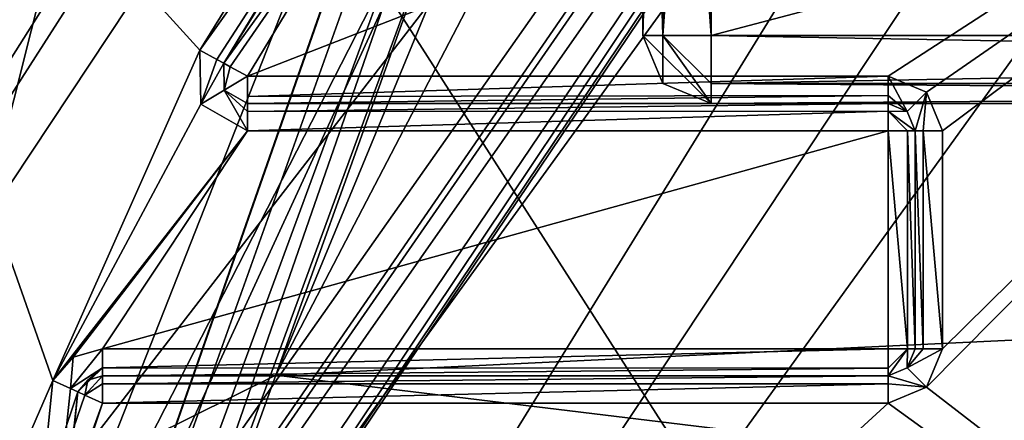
# Model space of a CAD drawing. Extents: x -200 to 200, y -702 to 625.
# Tile 123 of 256: x -7.29 to -3.67, y -519.41 to -517.94. Entities that reach past the tile are written whole.
import ezdxf

# ---------------------------------------------------------------- set-up
doc = ezdxf.new("R2010")
doc.units = 0
doc.header["$LTSCALE"] = 4.479492
for name, color, linetype in [('2735', 7, 'CONTINUOUS'), ('2736', 7, 'CONTINUOUS'), ('2738', 7, 'CONTINUOUS'), ('2739', 7, 'CONTINUOUS'), ('2754', 7, 'CONTINUOUS'), ('2757', 7, 'CONTINUOUS'), ('3616', 7, 'CONTINUOUS'), ('3617', 7, 'CONTINUOUS'), ('3618', 7, 'CONTINUOUS'), ('3620', 7, 'CONTINUOUS'), ('3623', 7, 'CONTINUOUS'), ('3626', 7, 'CONTINUOUS'), ('3628', 7, 'CONTINUOUS'), ('3629', 7, 'CONTINUOUS'), ('3634', 7, 'CONTINUOUS'), ('3635', 7, 'CONTINUOUS'), ('3636', 7, 'CONTINUOUS'), ('3642', 7, 'CONTINUOUS'), ('3643', 7, 'CONTINUOUS'), ('3644', 7, 'CONTINUOUS'), ('3653', 7, 'CONTINUOUS'), ('3659', 7, 'CONTINUOUS'), ('3749', 7, 'CONTINUOUS'), ('3750', 7, 'CONTINUOUS'), ('3753', 7, 'CONTINUOUS'), ('3754', 7, 'CONTINUOUS'), ('3759', 7, 'CONTINUOUS'), ('3760', 7, 'CONTINUOUS'), ('3761', 7, 'CONTINUOUS'), ('3762', 7, 'CONTINUOUS'), ('3763', 7, 'CONTINUOUS'), ('3764', 7, 'CONTINUOUS'), ('3765', 7, 'CONTINUOUS'), ('3766', 7, 'CONTINUOUS'), ('3767', 7, 'CONTINUOUS'), ('3812', 7, 'CONTINUOUS'), ('3813', 7, 'CONTINUOUS'), ('3814', 7, 'CONTINUOUS'), ('3815', 7, 'CONTINUOUS'), ('3816', 7, 'CONTINUOUS'), ('3817', 7, 'CONTINUOUS'), ('3818', 7, 'CONTINUOUS'), ('3819', 7, 'CONTINUOUS'), ('3820', 7, 'CONTINUOUS'), ('4349', 7, 'CONTINUOUS'), ('4351', 7, 'CONTINUOUS'), ('4352', 7, 'CONTINUOUS'), ('4354', 7, 'CONTINUOUS'), ('4361', 7, 'CONTINUOUS'), ('4362', 7, 'CONTINUOUS'), ('4373', 7, 'CONTINUOUS'), ('4374', 7, 'CONTINUOUS'), ('4375', 7, 'CONTINUOUS'), ('4379', 7, 'CONTINUOUS'), ('4380', 7, 'CONTINUOUS'), ('4435', 7, 'CONTINUOUS'), ('4437', 7, 'CONTINUOUS'), ('4440', 7, 'CONTINUOUS'), ('4441', 7, 'CONTINUOUS'), ('4444', 7, 'CONTINUOUS'), ('4456', 7, 'CONTINUOUS'), ('4468', 7, 'CONTINUOUS'), ('4493', 7, 'CONTINUOUS'), ('4507', 7, 'CONTINUOUS'), ('4739', 7, 'CONTINUOUS'), ('4741', 7, 'CONTINUOUS'), ('4742', 7, 'CONTINUOUS'), ('4744', 7, 'CONTINUOUS'), ('4762', 7, 'CONTINUOUS'), ('4763', 7, 'CONTINUOUS')]:
    doc.layers.add(name, color=color, linetype=linetype)

msp = doc.modelspace()

# ---------------------------------------------------------------- linework, layer by layer
at = {"layer": '2735', "color": 7, "linetype": 'CONTINUOUS'}
for points in [[(-13.499, -527.8569, 15.65), (0, -507.5, 15.65), (0, -510.4, 15.65), (-13.499, -527.8569, 15.65)], [(-13.499, -527.8569, 15.65), (0, -510.4, 15.65), (-11.838, -527.9231, 15.65), (-13.499, -527.8569, 15.65)]]:
    msp.add_3dface(points, dxfattribs=at)
at = {"layer": '2736', "color": 7, "linetype": 'CONTINUOUS'}
for points in [[(0, -506.5, 25.05), (-14.4997, -527.8521, 16.65), (-3.5128, -507.1405, 26.42), (0, -506.5, 25.05)], [(0, -506.5, 16.65), (-14.4997, -527.8521, 16.65), (0, -506.5, 25.05), (0, -506.5, 16.65)], [(-3.5128, -507.1405, 26.42), (-14.4997, -527.8521, 16.65), (-5.1491, -507.9013, 30.15), (-3.5128, -507.1405, 26.42)], [(-14.4997, -527.8521, 16.65), (-9.459, -511.7047, 68.55), (-5.1491, -507.9013, 51.65), (-14.4997, -527.8521, 16.65)], [(-5.1491, -507.9013, 30.15), (-14.4997, -527.8521, 16.65), (-5.1491, -507.9013, 51.65), (-5.1491, -507.9013, 30.15)]]:
    msp.add_3dface(points, dxfattribs=at)
at = {"layer": '2738', "color": 7, "linetype": 'CONTINUOUS'}
for points in [[(-10.7493, -528.8559, 64.65), (-7.1645, -515.9334, 64.65), (-3.6, -521.5, 64.65), (-10.7493, -528.8559, 64.65)], [(-3.6, -521.5, 64.65), (-7.1645, -515.9334, 64.65), (-0.0001, -517.9, 64.65), (-3.6, -521.5, 64.65)]]:
    msp.add_3dface(points, dxfattribs=at)
at = {"layer": '2739', "color": 7, "linetype": 'CONTINUOUS'}
msp.add_3dface([(-11.738, -527.9239, 15.75), (0, -510.5, 15.75), (-7.9858, -515.3628, 63.65), (-11.738, -527.9239, 15.75)], dxfattribs=at)
at = {"layer": '2754', "color": 7, "linetype": 'CONTINUOUS'}
for points in [[(-13.499, -527.8569, 15.65), (-14.4997, -527.8521, 16.65), (0, -506.5, 16.65), (-13.499, -527.8569, 15.65)], [(-13.499, -527.8569, 15.65), (0, -506.5, 16.65), (0, -506.7929, 15.9429), (-13.499, -527.8569, 15.65)], [(0, -507.5, 15.65), (-13.499, -527.8569, 15.65), (0, -506.7929, 15.9429), (0, -507.5, 15.65)]]:
    msp.add_3dface(points, dxfattribs=at)
at = {"layer": '2757', "color": 7, "linetype": 'CONTINUOUS'}
msp.add_3dface([(-7.1645, -515.9334, 64.65), (-10.7493, -528.8559, 64.65), (-7.9858, -515.3628, 63.65), (-7.1645, -515.9334, 64.65)], dxfattribs=at)
at = {"layer": '3616', "color": 7, "linetype": 'CONTINUOUS'}
for points in [[(-11.838, -527.9231, 15.65), (0, -510.4, 15.65), (-11.738, -527.9239, 15.75), (-11.838, -527.9231, 15.65)], [(-11.738, -527.9239, 15.75), (0, -510.4, 15.65), (0, -510.4707, 15.6793), (-11.738, -527.9239, 15.75)], [(0, -510.5, 15.75), (-11.738, -527.9239, 15.75), (0, -510.4707, 15.6793), (0, -510.5, 15.75)]]:
    msp.add_3dface(points, dxfattribs=at)
at = {"layer": '3617', "color": 7, "linetype": 'CONTINUOUS'}
msp.add_3dface([(-3.5, -521.5, 68.45), (0, -513.0366, 68.45), (-7.9589, -527.5019, 68.45), (-3.5, -521.5, 68.45)], dxfattribs=at)
at = {"layer": '3618', "color": 7, "linetype": 'CONTINUOUS'}
msp.add_3dface([(0, -510.5891, 68.55), (-7.8925, -512.1658, 68.65), (-10.4059, -527.457, 68.55), (0, -510.5891, 68.55)], dxfattribs=at)
at = {"layer": '3620', "color": 7, "linetype": 'CONTINUOUS'}
for points in [[(0, -510.5891, 68.55), (-10.4059, -527.457, 68.55), (0, -511.8118, 68.475), (0, -510.5891, 68.55)], [(-10.4059, -527.457, 68.55), (0, -513.0366, 68.45), (0, -511.8118, 68.475), (-10.4059, -527.457, 68.55)], [(-7.9589, -527.5019, 68.45), (0, -513.0366, 68.45), (-10.4059, -527.457, 68.55), (-7.9589, -527.5019, 68.45)]]:
    msp.add_3dface(points, dxfattribs=at)
at = {"layer": '3623', "color": 7, "linetype": 'CONTINUOUS'}
for points in [[(-11.3989, -528.998, 58.15), (-7.1671, -519.2668, 58.15), (-8.202, -516.3225, 58.15), (-11.3989, -528.998, 58.15)], [(-7.1671, -519.2668, 58.15), (-6.6278, -518.0538, 58.15), (-8.202, -516.3225, 58.15), (-7.1671, -519.2668, 58.15)], [(-6.6278, -518.0538, 58.15), (-5.8337, -516.771, 58.15), (-8.202, -516.3225, 58.15), (-6.6278, -518.0538, 58.15)], [(-6.6243, -518.252, 58.15), (-6.6278, -518.0538, 58.15), (-7.1671, -519.2668, 58.15), (-6.6243, -518.252, 58.15)], [(-6.4525, -518.35, 58.15), (-6.6243, -518.252, 58.15), (-7.1671, -519.2668, 58.15), (-6.4525, -518.35, 58.15)], [(-7.0932, -519.1818, 58.15), (-6.4525, -518.35, 58.15), (-7.1671, -519.2668, 58.15), (-7.0932, -519.1818, 58.15)], [(-6.9852, -519.15, 58.15), (-6.4525, -518.35, 58.15), (-7.0932, -519.1818, 58.15), (-6.9852, -519.15, 58.15)], [(-4.1, -519.15, 58.15), (-4.1, -518.35, 58.15), (-6.9852, -519.15, 58.15), (-4.1, -519.15, 58.15)], [(-4.1, -518.35, 58.15), (-6.4525, -518.35, 58.15), (-6.9852, -519.15, 58.15), (-4.1, -518.35, 58.15)], [(-8.6164, -533.6557, 58.15), (-7.1671, -519.2668, 58.15), (-11.3989, -528.998, 58.15), (-8.6164, -533.6557, 58.15)]]:
    msp.add_3dface(points, dxfattribs=at)
at = {"layer": '3626', "color": 7, "linetype": 'CONTINUOUS'}
for points in [[(-6.4525, -518.15, 11.15), (-0.55, -515.85, 11.15), (-5.8125, -517.0942, 11.15), (-6.4525, -518.15, 11.15)], [(-4.1, -518.15, 11.15), (-0.55, -515.85, 11.15), (-6.4525, -518.15, 11.15), (-4.1, -518.15, 11.15)], [(-3.9586, -518.2085, 11.15), (-0.55, -515.85, 11.15), (-4.1, -518.15, 11.15), (-3.9586, -518.2085, 11.15)], [(-3.9, -518.35, 11.15), (-0.55, -515.85, 11.15), (-3.9586, -518.2085, 11.15), (-3.9, -518.35, 11.15)], [(-3.9585, -519.2914, 11.15), (-0.55, -515.85, 11.15), (-3.9, -519.15, 11.15), (-3.9585, -519.2914, 11.15)], [(-0.55, -521.9221, 11.15), (-0.55, -515.85, 11.15), (-3.9585, -519.2914, 11.15), (-0.55, -521.9221, 11.15)], [(-3.9, -519.15, 11.15), (-0.55, -515.85, 11.15), (-3.9, -518.35, 11.15), (-3.9, -519.15, 11.15)], [(-4.1, -519.35, 11.15), (-0.55, -521.9221, 11.15), (-3.9585, -519.2914, 11.15), (-4.1, -519.35, 11.15)], [(-8.266, -523.1656, 11.15), (-0.55, -521.9221, 11.15), (-4.1, -519.35, 11.15), (-8.266, -523.1656, 11.15)], [(-6.9852, -519.35, 11.15), (-8.266, -523.1656, 11.15), (-4.1, -519.35, 11.15), (-6.9852, -519.35, 11.15)]]:
    msp.add_3dface(points, dxfattribs=at)
at = {"layer": '3628', "color": 7, "linetype": 'CONTINUOUS'}
for points in [[(-4.1, -519.25, 11.25), (-4.1, -519.25, 58.05), (-6.9852, -519.25, 11.25), (-4.1, -519.25, 11.25)], [(-6.9852, -519.25, 11.25), (-4.1, -519.25, 58.05), (-6.9852, -519.25, 58.05), (-6.9852, -519.25, 11.25)]]:
    msp.add_3dface(points, dxfattribs=at)
at = {"layer": '3629', "color": 7, "linetype": 'CONTINUOUS'}
for points in [[(-7.0762, -519.3084, 11.25), (-7.0762, -519.3084, 58.05), (-8.519, -533.6363, 58.05), (-7.0762, -519.3084, 11.25)], [(-8.3634, -523.143, 11.25), (-7.0762, -519.3084, 11.25), (-8.519, -533.6363, 58.05), (-8.3634, -523.143, 11.25)]]:
    msp.add_3dface(points, dxfattribs=at)
at = {"layer": '3634', "color": 7, "linetype": 'CONTINUOUS'}
for points in [[(-6.5401, -518.1019, 58.05), (-5.8956, -517.0386, 11.25), (-5.7517, -516.8283, 58.05), (-6.5401, -518.1019, 58.05)], [(-6.5401, -518.1019, 11.25), (-5.8956, -517.0386, 11.25), (-6.5401, -518.1019, 58.05), (-6.5401, -518.1019, 11.25)]]:
    msp.add_3dface(points, dxfattribs=at)
at = {"layer": '3635', "color": 7, "linetype": 'CONTINUOUS'}
for points in [[(-4.1, -518.25, 11.25), (-6.4525, -518.25, 58.05), (-4.1, -518.25, 58.05), (-4.1, -518.25, 11.25)], [(-6.4525, -518.25, 11.25), (-6.4525, -518.25, 58.05), (-4.1, -518.25, 11.25), (-6.4525, -518.25, 11.25)]]:
    msp.add_3dface(points, dxfattribs=at)
at = {"layer": '3636', "color": 7, "linetype": 'CONTINUOUS'}
for points in [[(-4, -518.35, 11.25), (-4, -518.35, 58.05), (-4, -519.15, 11.25), (-4, -518.35, 11.25)], [(-4, -519.15, 11.25), (-4, -518.35, 58.05), (-4, -519.15, 58.05), (-4, -519.15, 11.25)]]:
    msp.add_3dface(points, dxfattribs=at)
at = {"layer": '3642', "color": 7, "linetype": 'CONTINUOUS'}
for points in [[(-6.348, -519.2474, 2.7288), (-5.1213, -516.8925, 5.8196), (6.088, -518.6558, 3.5946), (-6.348, -519.2474, 2.7288)], [(6.088, -518.6558, 3.5946), (-5.1213, -516.8925, 5.8196), (5.1214, -516.8925, 5.8196), (6.088, -518.6558, 3.5946)], [(6.9326, -520.8575, -0.0732), (-6.348, -519.2474, 2.7288), (6.088, -518.6558, 3.5946), (6.9326, -520.8575, -0.0732)], [(-6.9326, -520.8575, -0.0732), (-6.348, -519.2474, 2.7288), (6.9326, -520.8575, -0.0732), (-6.9326, -520.8575, -0.0732)]]:
    msp.add_3dface(points, dxfattribs=at)
at = {"layer": '3643', "color": 7, "linetype": 'CONTINUOUS'}
msp.add_3dface([(-8.4847, -523.386, 6.65), (-7.7436, -516.3435, 6.65), (-5.7084, -516.3435, 6.65), (-8.4847, -523.386, 6.65)], dxfattribs=at)
at = {"layer": '3644', "color": 7, "linetype": 'CONTINUOUS'}
msp.add_3dface([(-5.5429, -516.9991, 6.15), (-6.8107, -519.4761, 3.003), (-8.068, -523.8717, 6.15), (-5.5429, -516.9991, 6.15)], dxfattribs=at)
at = {"layer": '3653', "color": 7, "linetype": 'CONTINUOUS'}
for points in [[(-8.4847, -523.386, 6.65), (-5.7084, -516.3435, 6.65), (-5.5429, -516.9991, 6.15), (-8.4847, -523.386, 6.65)], [(-8.4847, -523.386, 6.65), (-5.5429, -516.9991, 6.15), (-8.068, -523.8717, 6.15), (-8.4847, -523.386, 6.65)]]:
    msp.add_3dface(points, dxfattribs=at)
at = {"layer": '3659', "color": 7, "linetype": 'CONTINUOUS'}
for points in [[(-6.348, -519.2474, 2.7288), (-5.5429, -516.9991, 6.15), (-5.373, -516.8834, 5.9528), (-6.348, -519.2474, 2.7288)], [(-5.1213, -516.8925, 5.8196), (-6.348, -519.2474, 2.7288), (-5.373, -516.8834, 5.9528), (-5.1213, -516.8925, 5.8196)], [(-6.348, -519.2474, 2.7288), (-6.8107, -519.4761, 3.003), (-5.5429, -516.9991, 6.15), (-6.348, -519.2474, 2.7288)], [(-6.348, -519.2474, 2.7288), (-6.9326, -520.8575, -0.0732), (-6.8107, -519.4761, 3.003), (-6.348, -519.2474, 2.7288)]]:
    msp.add_3dface(points, dxfattribs=at)
at = {"layer": '3749', "color": 7, "linetype": 'CONTINUOUS'}
for points in [[(-4.0293, -518.2793, 11.25), (-4.1, -518.25, 11.25), (-4.0293, -518.2793, 58.05), (-4.0293, -518.2793, 11.25)], [(-4.1, -518.25, 11.25), (-4.1, -518.25, 58.05), (-4.0293, -518.2793, 58.05), (-4.1, -518.25, 11.25)], [(-4, -518.35, 58.05), (-4.0293, -518.2793, 11.25), (-4.0293, -518.2793, 58.05), (-4, -518.35, 58.05)], [(-4, -518.35, 58.05), (-4, -518.35, 11.25), (-4.0293, -518.2793, 11.25), (-4, -518.35, 58.05)]]:
    msp.add_3dface(points, dxfattribs=at)
at = {"layer": '3750', "color": 7, "linetype": 'CONTINUOUS'}
for points in [[(-4, -519.15, 11.25), (-4, -519.15, 58.05), (-4.0293, -519.2207, 58.05), (-4, -519.15, 11.25)], [(-4.0293, -519.2207, 11.25), (-4, -519.15, 11.25), (-4.0293, -519.2207, 58.05), (-4.0293, -519.2207, 11.25)], [(-4.1, -519.25, 58.05), (-4.1, -519.25, 11.25), (-4.0293, -519.2207, 11.25), (-4.1, -519.25, 58.05)], [(-4.1, -519.25, 58.05), (-4.0293, -519.2207, 11.25), (-4.0293, -519.2207, 58.05), (-4.1, -519.25, 58.05)]]:
    msp.add_3dface(points, dxfattribs=at)
at = {"layer": '3753', "color": 7, "linetype": 'CONTINUOUS'}
for points in [[(-6.9852, -519.25, 11.25), (-6.9852, -519.25, 58.05), (-7.0393, -519.2659, 58.05), (-6.9852, -519.25, 11.25)], [(-7.0393, -519.2659, 11.25), (-6.9852, -519.25, 11.25), (-7.0393, -519.2659, 58.05), (-7.0393, -519.2659, 11.25)], [(-7.0762, -519.3084, 58.05), (-7.0762, -519.3084, 11.25), (-7.0393, -519.2659, 11.25), (-7.0762, -519.3084, 58.05)], [(-7.0762, -519.3084, 58.05), (-7.0393, -519.2659, 11.25), (-7.0393, -519.2659, 58.05), (-7.0762, -519.3084, 58.05)]]:
    msp.add_3dface(points, dxfattribs=at)
at = {"layer": '3754', "color": 7, "linetype": 'CONTINUOUS'}
for points in [[(-6.5385, -518.2009, 11.25), (-6.5401, -518.1019, 11.25), (-6.5385, -518.2009, 58.05), (-6.5385, -518.2009, 11.25)], [(-6.5401, -518.1019, 11.25), (-6.5401, -518.1019, 58.05), (-6.5385, -518.2009, 58.05), (-6.5401, -518.1019, 11.25)], [(-6.4525, -518.25, 58.05), (-6.5385, -518.2009, 11.25), (-6.5385, -518.2009, 58.05), (-6.4525, -518.25, 58.05)], [(-6.4525, -518.25, 58.05), (-6.4525, -518.25, 11.25), (-6.5385, -518.2009, 11.25), (-6.4525, -518.25, 58.05)]]:
    msp.add_3dface(points, dxfattribs=at)
at = {"layer": '3759', "color": 7, "linetype": 'CONTINUOUS'}
for points in [[(-5.8125, -517.0942, 11.15), (-5.8956, -517.0386, 11.25), (-6.5401, -518.1019, 11.25), (-5.8125, -517.0942, 11.15)], [(-5.8125, -517.0942, 11.15), (-6.5401, -518.1019, 11.25), (-6.5169, -518.1146, 11.1822), (-5.8125, -517.0942, 11.15)], [(-6.4525, -518.15, 11.15), (-5.8125, -517.0942, 11.15), (-6.5169, -518.1146, 11.1822), (-6.4525, -518.15, 11.15)]]:
    msp.add_3dface(points, dxfattribs=at)
at = {"layer": '3760', "color": 7, "linetype": 'CONTINUOUS'}
for points in [[(-6.5401, -518.1019, 11.25), (-6.5385, -518.2009, 11.25), (-6.5169, -518.1146, 11.1822), (-6.5401, -518.1019, 11.25)], [(-6.5385, -518.2009, 11.25), (-6.4525, -518.15, 11.15), (-6.5169, -518.1146, 11.1822), (-6.5385, -518.2009, 11.25)], [(-6.4525, -518.25, 11.25), (-6.4525, -518.15, 11.15), (-6.5385, -518.2009, 11.25), (-6.4525, -518.25, 11.25)], [(-6.4525, -518.15, 11.15), (-6.4525, -518.25, 11.25), (-6.4525, -518.2235, 11.1822), (-6.4525, -518.15, 11.15)]]:
    msp.add_3dface(points, dxfattribs=at)
at = {"layer": '3761', "color": 7, "linetype": 'CONTINUOUS'}
for points in [[(-4.1, -518.15, 11.15), (-6.4525, -518.15, 11.15), (-6.4525, -518.2235, 11.1822), (-4.1, -518.15, 11.15)], [(-4.1, -518.15, 11.15), (-6.4525, -518.2235, 11.1822), (-4.1, -518.2207, 11.1793), (-4.1, -518.15, 11.15)], [(-6.4525, -518.25, 11.25), (-4.1, -518.25, 11.25), (-4.1, -518.2207, 11.1793), (-6.4525, -518.25, 11.25)], [(-6.4525, -518.2235, 11.1822), (-6.4525, -518.25, 11.25), (-4.1, -518.2207, 11.1793), (-6.4525, -518.2235, 11.1822)]]:
    msp.add_3dface(points, dxfattribs=at)
at = {"layer": '3762', "color": 7, "linetype": 'CONTINUOUS'}
for points in [[(-4.0293, -518.2793, 11.25), (-4.1, -518.15, 11.15), (-4.1, -518.2207, 11.1793), (-4.0293, -518.2793, 11.25)], [(-3.9586, -518.2085, 11.15), (-4.1, -518.15, 11.15), (-4.0293, -518.2793, 11.25), (-3.9586, -518.2085, 11.15)], [(-4.1, -518.25, 11.25), (-4.0293, -518.2793, 11.25), (-4.1, -518.2207, 11.1793), (-4.1, -518.25, 11.25)], [(-4, -518.35, 11.25), (-3.9586, -518.2085, 11.15), (-4.0293, -518.2793, 11.25), (-4, -518.35, 11.25)], [(-3.9586, -518.2085, 11.15), (-4, -518.35, 11.25), (-3.9707, -518.35, 11.1793), (-3.9586, -518.2085, 11.15)], [(-3.9, -518.35, 11.15), (-3.9586, -518.2085, 11.15), (-3.9707, -518.35, 11.1793), (-3.9, -518.35, 11.15)]]:
    msp.add_3dface(points, dxfattribs=at)
at = {"layer": '3763', "color": 7, "linetype": 'CONTINUOUS'}
for points in [[(-3.9707, -518.35, 11.1793), (-4, -518.35, 11.25), (-3.9707, -519.15, 11.1793), (-3.9707, -518.35, 11.1793)], [(-4, -518.35, 11.25), (-4, -519.15, 11.25), (-3.9707, -519.15, 11.1793), (-4, -518.35, 11.25)], [(-3.9, -519.15, 11.15), (-3.9, -518.35, 11.15), (-3.9707, -518.35, 11.1793), (-3.9, -519.15, 11.15)], [(-3.9, -519.15, 11.15), (-3.9707, -518.35, 11.1793), (-3.9707, -519.15, 11.1793), (-3.9, -519.15, 11.15)]]:
    msp.add_3dface(points, dxfattribs=at)
at = {"layer": '3764', "color": 7, "linetype": 'CONTINUOUS'}
for points in [[(-4.0293, -519.2207, 11.25), (-3.9, -519.15, 11.15), (-3.9707, -519.15, 11.1793), (-4.0293, -519.2207, 11.25)], [(-4, -519.15, 11.25), (-4.0293, -519.2207, 11.25), (-3.9707, -519.15, 11.1793), (-4, -519.15, 11.25)], [(-3.9585, -519.2914, 11.15), (-3.9, -519.15, 11.15), (-4.0293, -519.2207, 11.25), (-3.9585, -519.2914, 11.15)], [(-4.1, -519.25, 11.25), (-3.9585, -519.2914, 11.15), (-4.0293, -519.2207, 11.25), (-4.1, -519.25, 11.25)], [(-3.9585, -519.2914, 11.15), (-4.1, -519.25, 11.25), (-4.1, -519.2793, 11.1793), (-3.9585, -519.2914, 11.15)], [(-4.1, -519.35, 11.15), (-3.9585, -519.2914, 11.15), (-4.1, -519.2793, 11.1793), (-4.1, -519.35, 11.15)]]:
    msp.add_3dface(points, dxfattribs=at)
at = {"layer": '3765', "color": 7, "linetype": 'CONTINUOUS'}
for points in [[(-4.1, -519.2793, 11.1793), (-4.1, -519.25, 11.25), (-6.9852, -519.2789, 11.1796), (-4.1, -519.2793, 11.1793)], [(-4.1, -519.25, 11.25), (-6.9852, -519.25, 11.25), (-6.9852, -519.2789, 11.1796), (-4.1, -519.25, 11.25)], [(-6.9852, -519.35, 11.15), (-4.1, -519.2793, 11.1793), (-6.9852, -519.2789, 11.1796), (-6.9852, -519.35, 11.15)], [(-6.9852, -519.35, 11.15), (-4.1, -519.35, 11.15), (-4.1, -519.2793, 11.1793), (-6.9852, -519.35, 11.15)]]:
    msp.add_3dface(points, dxfattribs=at)
at = {"layer": '3766', "color": 7, "linetype": 'CONTINUOUS'}
for points in [[(-6.9852, -519.2789, 11.1796), (-6.9852, -519.25, 11.25), (-7.0499, -519.3203, 11.1798), (-6.9852, -519.2789, 11.1796)], [(-6.9852, -519.25, 11.25), (-7.0393, -519.2659, 11.25), (-7.0499, -519.3203, 11.1798), (-6.9852, -519.25, 11.25)], [(-7.0393, -519.2659, 11.25), (-7.0762, -519.3084, 11.25), (-7.0499, -519.3203, 11.1798), (-7.0393, -519.2659, 11.25)], [(-6.9852, -519.35, 11.15), (-6.9852, -519.2789, 11.1796), (-7.0499, -519.3203, 11.1798), (-6.9852, -519.35, 11.15)]]:
    msp.add_3dface(points, dxfattribs=at)
at = {"layer": '3767', "color": 7, "linetype": 'CONTINUOUS'}
for points in [[(-7.0762, -519.3084, 11.25), (-8.3634, -523.143, 11.25), (-7.0499, -519.3203, 11.1798), (-7.0762, -519.3084, 11.25)], [(-8.3634, -523.143, 11.25), (-6.9852, -519.35, 11.15), (-7.0499, -519.3203, 11.1798), (-8.3634, -523.143, 11.25)], [(-8.266, -523.1656, 11.15), (-6.9852, -519.35, 11.15), (-8.3634, -523.143, 11.25), (-8.266, -523.1656, 11.15)]]:
    msp.add_3dface(points, dxfattribs=at)
at = {"layer": '3812', "color": 7, "linetype": 'CONTINUOUS'}
for points in [[(-5.8337, -516.771, 58.15), (-6.6278, -518.0538, 58.15), (-5.7517, -516.8283, 58.05), (-5.8337, -516.771, 58.15)], [(-5.7517, -516.8283, 58.05), (-6.6278, -518.0538, 58.15), (-6.5658, -518.0878, 58.1207), (-5.7517, -516.8283, 58.05)], [(-6.5401, -518.1019, 58.05), (-5.7517, -516.8283, 58.05), (-6.5658, -518.0878, 58.1207), (-6.5401, -518.1019, 58.05)]]:
    msp.add_3dface(points, dxfattribs=at)
at = {"layer": '3813', "color": 7, "linetype": 'CONTINUOUS'}
for points in [[(-6.6278, -518.0538, 58.15), (-6.6243, -518.252, 58.15), (-6.5658, -518.0878, 58.1207), (-6.6278, -518.0538, 58.15)], [(-6.6243, -518.252, 58.15), (-6.5401, -518.1019, 58.05), (-6.5658, -518.0878, 58.1207), (-6.6243, -518.252, 58.15)], [(-6.5401, -518.1019, 58.05), (-6.6243, -518.252, 58.15), (-6.5385, -518.2009, 58.05), (-6.5401, -518.1019, 58.05)], [(-6.6243, -518.252, 58.15), (-6.4525, -518.35, 58.15), (-6.5385, -518.2009, 58.05), (-6.6243, -518.252, 58.15)], [(-6.5385, -518.2009, 58.05), (-6.4525, -518.35, 58.15), (-6.4525, -518.2793, 58.1207), (-6.5385, -518.2009, 58.05)], [(-6.4525, -518.25, 58.05), (-6.5385, -518.2009, 58.05), (-6.4525, -518.2793, 58.1207), (-6.4525, -518.25, 58.05)]]:
    msp.add_3dface(points, dxfattribs=at)
at = {"layer": '3814', "color": 7, "linetype": 'CONTINUOUS'}
for points in [[(-4.1, -518.25, 58.05), (-6.4525, -518.25, 58.05), (-6.4525, -518.2793, 58.1207), (-4.1, -518.25, 58.05)], [(-4.1, -518.2785, 58.1199), (-4.1, -518.25, 58.05), (-6.4525, -518.2793, 58.1207), (-4.1, -518.2785, 58.1199)], [(-6.4525, -518.35, 58.15), (-4.1, -518.35, 58.15), (-4.1, -518.2785, 58.1199), (-6.4525, -518.35, 58.15)], [(-6.4525, -518.35, 58.15), (-4.1, -518.2785, 58.1199), (-6.4525, -518.2793, 58.1207), (-6.4525, -518.35, 58.15)]]:
    msp.add_3dface(points, dxfattribs=at)
at = {"layer": '3815', "color": 7, "linetype": 'CONTINUOUS'}
for points in [[(-4.0293, -518.2793, 58.05), (-4.1, -518.25, 58.05), (-4.1, -518.2785, 58.1199), (-4.0293, -518.2793, 58.05)], [(-4.0286, -518.35, 58.12), (-4, -518.35, 58.05), (-4.1, -518.2785, 58.1199), (-4.0286, -518.35, 58.12)], [(-4.1, -518.35, 58.15), (-4.0286, -518.35, 58.12), (-4.1, -518.2785, 58.1199), (-4.1, -518.35, 58.15)], [(-4, -518.35, 58.05), (-4.0293, -518.2793, 58.05), (-4.1, -518.2785, 58.1199), (-4, -518.35, 58.05)]]:
    msp.add_3dface(points, dxfattribs=at)
at = {"layer": '3816', "color": 7, "linetype": 'CONTINUOUS'}
for points in [[(-4.1, -518.35, 58.15), (-4.1, -519.15, 58.15), (-4.0285, -519.15, 58.1199), (-4.1, -518.35, 58.15)], [(-4.1, -518.35, 58.15), (-4.0285, -519.15, 58.1199), (-4.0286, -518.35, 58.12), (-4.1, -518.35, 58.15)], [(-4, -519.15, 58.05), (-4, -518.35, 58.05), (-4.0286, -518.35, 58.12), (-4, -519.15, 58.05)], [(-4.0285, -519.15, 58.1199), (-4, -519.15, 58.05), (-4.0286, -518.35, 58.12), (-4.0285, -519.15, 58.1199)]]:
    msp.add_3dface(points, dxfattribs=at)
at = {"layer": '3817', "color": 7, "linetype": 'CONTINUOUS'}
for points in [[(-4.1, -519.25, 58.05), (-4.0293, -519.2207, 58.05), (-4.0285, -519.15, 58.1199), (-4.1, -519.25, 58.05)], [(-4.1, -519.2214, 58.12), (-4.1, -519.25, 58.05), (-4.0285, -519.15, 58.1199), (-4.1, -519.2214, 58.12)], [(-4.1, -519.15, 58.15), (-4.1, -519.2214, 58.12), (-4.0285, -519.15, 58.1199), (-4.1, -519.15, 58.15)], [(-4.0293, -519.2207, 58.05), (-4, -519.15, 58.05), (-4.0285, -519.15, 58.1199), (-4.0293, -519.2207, 58.05)]]:
    msp.add_3dface(points, dxfattribs=at)
at = {"layer": '3818', "color": 7, "linetype": 'CONTINUOUS'}
for points in [[(-4.1, -519.15, 58.15), (-6.9852, -519.2207, 58.1207), (-4.1, -519.2214, 58.12), (-4.1, -519.15, 58.15)], [(-4.1, -519.15, 58.15), (-6.9852, -519.15, 58.15), (-6.9852, -519.2207, 58.1207), (-4.1, -519.15, 58.15)], [(-6.9852, -519.2207, 58.1207), (-6.9852, -519.25, 58.05), (-4.1, -519.2214, 58.12), (-6.9852, -519.2207, 58.1207)], [(-6.9852, -519.25, 58.05), (-4.1, -519.25, 58.05), (-4.1, -519.2214, 58.12), (-6.9852, -519.25, 58.05)]]:
    msp.add_3dface(points, dxfattribs=at)
at = {"layer": '3819', "color": 7, "linetype": 'CONTINUOUS'}
for points in [[(-7.0932, -519.1818, 58.15), (-7.1671, -519.2668, 58.15), (-7.1028, -519.2962, 58.1207), (-7.0932, -519.1818, 58.15)], [(-6.9852, -519.15, 58.15), (-7.1028, -519.2962, 58.1207), (-6.9852, -519.2207, 58.1207), (-6.9852, -519.15, 58.15)], [(-6.9852, -519.15, 58.15), (-7.0932, -519.1818, 58.15), (-7.1028, -519.2962, 58.1207), (-6.9852, -519.15, 58.15)], [(-7.1028, -519.2962, 58.1207), (-7.0762, -519.3084, 58.05), (-6.9852, -519.2207, 58.1207), (-7.1028, -519.2962, 58.1207)], [(-7.0762, -519.3084, 58.05), (-7.0393, -519.2659, 58.05), (-6.9852, -519.2207, 58.1207), (-7.0762, -519.3084, 58.05)], [(-7.0393, -519.2659, 58.05), (-6.9852, -519.25, 58.05), (-6.9852, -519.2207, 58.1207), (-7.0393, -519.2659, 58.05)]]:
    msp.add_3dface(points, dxfattribs=at)
at = {"layer": '3820', "color": 7, "linetype": 'CONTINUOUS'}
for points in [[(-7.1671, -519.2668, 58.15), (-8.6164, -533.6557, 58.15), (-7.1028, -519.2962, 58.1207), (-7.1671, -519.2668, 58.15)], [(-8.6164, -533.6557, 58.15), (-7.0762, -519.3084, 58.05), (-7.1028, -519.2962, 58.1207), (-8.6164, -533.6557, 58.15)], [(-7.0762, -519.3084, 58.05), (-8.6164, -533.6557, 58.15), (-8.519, -533.6363, 58.05), (-7.0762, -519.3084, 58.05)]]:
    msp.add_3dface(points, dxfattribs=at)
at = {"layer": '4349', "color": 7, "linetype": 'CONTINUOUS'}
for points in [[(0, -518.25, 46.15), (-4.75, -518.25, 43.9), (4.75, -518.25, 43.9), (0, -518.25, 46.15)], [(-4.75, -518.25, 43.9), (-2.5, -518.25, 48.65), (-4.75, -518.25, 53.4), (-4.75, -518.25, 43.9)], [(0, -518.25, 46.15), (-2.5, -518.25, 48.65), (-4.75, -518.25, 43.9), (0, -518.25, 46.15)], [(-4.75, -518.25, 53.4), (0, -518.25, 51.15), (4.75, -518.25, 53.4), (-4.75, -518.25, 53.4)], [(-2.5, -518.25, 48.65), (0, -518.25, 51.15), (-4.75, -518.25, 53.4), (-2.5, -518.25, 48.65)]]:
    msp.add_3dface(points, dxfattribs=at)
at = {"layer": '4351', "color": 7, "linetype": 'CONTINUOUS'}
for points in [[(-5, -518, 53.4), (-5, -515.5, 43.9), (-5, -518, 43.9), (-5, -518, 53.4)], [(-5, -515.5, 53.4), (-5, -515.5, 43.9), (-5, -518, 53.4), (-5, -515.5, 53.4)]]:
    msp.add_3dface(points, dxfattribs=at)
at = {"layer": '4352', "color": 7, "linetype": 'CONTINUOUS'}
for points in [[(4.75, -515.5, 53.65), (-4.75, -515.5, 53.65), (4.75, -518, 53.65), (4.75, -515.5, 53.65)], [(4.75, -518, 53.65), (-4.75, -515.5, 53.65), (-4.75, -518, 53.65), (4.75, -518, 53.65)]]:
    msp.add_3dface(points, dxfattribs=at)
at = {"layer": '4354', "color": 7, "linetype": 'CONTINUOUS'}
for points in [[(-4.75, -515.5, 43.65), (4.75, -515.5, 43.65), (-4.75, -518, 43.65), (-4.75, -515.5, 43.65)], [(-4.75, -518, 43.65), (4.75, -515.5, 43.65), (4.75, -518, 43.65), (-4.75, -518, 43.65)]]:
    msp.add_3dface(points, dxfattribs=at)
at = {"layer": '4361', "color": 7, "linetype": 'CONTINUOUS'}
for points in [[(-5, -518, 43.9), (-5, -515.5, 43.9), (-4.9268, -515.5, 43.7232), (-5, -518, 43.9)], [(-5, -518, 43.9), (-4.9268, -515.5, 43.7232), (-4.9268, -518, 43.7232), (-5, -518, 43.9)], [(-4.75, -515.5, 43.65), (-4.75, -518, 43.65), (-4.9268, -518, 43.7232), (-4.75, -515.5, 43.65)], [(-4.9268, -515.5, 43.7232), (-4.75, -515.5, 43.65), (-4.9268, -518, 43.7232), (-4.9268, -515.5, 43.7232)]]:
    msp.add_3dface(points, dxfattribs=at)
at = {"layer": '4362', "color": 7, "linetype": 'CONTINUOUS'}
for points in [[(-5, -515.5, 53.4), (-5, -518, 53.4), (-4.9268, -518, 53.5768), (-5, -515.5, 53.4)], [(-4.9268, -515.5, 53.5768), (-5, -515.5, 53.4), (-4.9268, -518, 53.5768), (-4.9268, -515.5, 53.5768)], [(-4.75, -518, 53.65), (-4.75, -515.5, 53.65), (-4.9268, -515.5, 53.5768), (-4.75, -518, 53.65)], [(-4.75, -518, 53.65), (-4.9268, -515.5, 53.5768), (-4.9268, -518, 53.5768), (-4.75, -518, 53.65)]]:
    msp.add_3dface(points, dxfattribs=at)
at = {"layer": '4373', "color": 7, "linetype": 'CONTINUOUS'}
for points in [[(-5, -518, 53.4), (-4.927, -518.1765, 43.9), (-4.927, -518.1765, 53.4), (-5, -518, 53.4)], [(-5, -518, 53.4), (-5, -518, 43.9), (-4.927, -518.1765, 43.9), (-5, -518, 53.4)], [(-4.75, -518.25, 43.9), (-4.75, -518.25, 53.4), (-4.927, -518.1765, 53.4), (-4.75, -518.25, 43.9)], [(-4.927, -518.1765, 43.9), (-4.75, -518.25, 43.9), (-4.927, -518.1765, 53.4), (-4.927, -518.1765, 43.9)]]:
    msp.add_3dface(points, dxfattribs=at)
at = {"layer": '4374', "color": 7, "linetype": 'CONTINUOUS'}
for points in [[(-4.75, -518.25, 53.4), (-5, -518, 53.4), (-4.927, -518.1765, 53.4), (-4.75, -518.25, 53.4)], [(-5, -518, 53.4), (-4.75, -518.25, 53.4), (-4.9268, -518, 53.5768), (-5, -518, 53.4)], [(-4.9268, -518, 53.5768), (-4.75, -518.25, 53.4), (-4.75, -518.1764, 53.5772), (-4.9268, -518, 53.5768)], [(-4.75, -518, 53.65), (-4.9268, -518, 53.5768), (-4.75, -518.1764, 53.5772), (-4.75, -518, 53.65)]]:
    msp.add_3dface(points, dxfattribs=at)
at = {"layer": '4375', "color": 7, "linetype": 'CONTINUOUS'}
for points in [[(4.75, -518, 53.65), (-4.75, -518, 53.65), (-4.75, -518.1764, 53.5772), (4.75, -518, 53.65)], [(4.75, -518.1765, 53.577), (4.75, -518, 53.65), (-4.75, -518.1764, 53.5772), (4.75, -518.1765, 53.577)], [(-4.75, -518.25, 53.4), (4.75, -518.1765, 53.577), (-4.75, -518.1764, 53.5772), (-4.75, -518.25, 53.4)], [(-4.75, -518.25, 53.4), (4.75, -518.25, 53.4), (4.75, -518.1765, 53.577), (-4.75, -518.25, 53.4)]]:
    msp.add_3dface(points, dxfattribs=at)
at = {"layer": '4379', "color": 7, "linetype": 'CONTINUOUS'}
for points in [[(-4.75, -518.1765, 43.723), (-4.75, -518, 43.65), (4.75, -518.1764, 43.7228), (-4.75, -518.1765, 43.723)], [(-4.75, -518, 43.65), (4.75, -518, 43.65), (4.75, -518.1764, 43.7228), (-4.75, -518, 43.65)], [(4.75, -518.25, 43.9), (-4.75, -518.1765, 43.723), (4.75, -518.1764, 43.7228), (4.75, -518.25, 43.9)], [(4.75, -518.25, 43.9), (-4.75, -518.25, 43.9), (-4.75, -518.1765, 43.723), (4.75, -518.25, 43.9)]]:
    msp.add_3dface(points, dxfattribs=at)
at = {"layer": '4380', "color": 7, "linetype": 'CONTINUOUS'}
for points in [[(-5, -518, 43.9), (-4.9268, -518, 43.7232), (-4.927, -518.1765, 43.9), (-5, -518, 43.9)], [(-4.9268, -518, 43.7232), (-4.75, -518.25, 43.9), (-4.927, -518.1765, 43.9), (-4.9268, -518, 43.7232)], [(-4.75, -518, 43.65), (-4.75, -518.25, 43.9), (-4.9268, -518, 43.7232), (-4.75, -518, 43.65)], [(-4.75, -518.25, 43.9), (-4.75, -518, 43.65), (-4.75, -518.1765, 43.723), (-4.75, -518.25, 43.9)]]:
    msp.add_3dface(points, dxfattribs=at)
at = {"layer": '4435', "color": 7, "linetype": 'CONTINUOUS'}
for points in [[(-12.2387, -527.9986, -13.35), (0, -510.5, -13.35), (-1.9164, -513.7496, -13.35), (-12.2387, -527.9986, -13.35)], [(-12.2387, -527.9986, -13.35), (-1.9164, -513.7496, -13.35), (0, -521.9886, -13.35), (-12.2387, -527.9986, -13.35)]]:
    msp.add_3dface(points, dxfattribs=at)
at = {"layer": '4437', "color": 7, "linetype": 'CONTINUOUS'}
for points in [[(0, -510.25, -10.9212), (-12.4895, -527.9914, -13.1), (-6.9086, -513.3323, -9.1444), (0, -510.25, -10.9212)], [(0, -510.25, -13.1), (-12.4895, -527.9914, -13.1), (0, -510.25, -10.9212), (0, -510.25, -13.1)], [(-6.9086, -513.3323, -9.1444), (-12.4895, -527.9914, -13.1), (-10.5752, -518.8866, -1.35), (-6.9086, -513.3323, -9.1444)]]:
    msp.add_3dface(points, dxfattribs=at)
at = {"layer": '4440', "color": 7, "linetype": 'CONTINUOUS'}
for points in [[(-6.6276, -513.4509, -8.6967), (-10.1438, -518.6688, -0.985), (-5.6621, -515.8483, -6.3621), (-6.6276, -513.4509, -8.6967)], [(-5.6621, -515.8483, -6.3621), (-10.1438, -518.6688, -0.985), (-7.3086, -517.5187, -3.8458), (-5.6621, -515.8483, -6.3621)]]:
    msp.add_3dface(points, dxfattribs=at)
at = {"layer": '4441', "color": 7, "linetype": 'CONTINUOUS'}
for points in [[(5.4629, -516.4813, -7.85), (-5.4635, -516.4813, -7.85), (-9.6438, -528.5049, -7.85), (5.4629, -516.4813, -7.85)], [(5.4629, -516.4813, -7.85), (-9.6438, -528.5049, -7.85), (0, -525.45, -7.85), (5.4629, -516.4813, -7.85)]]:
    msp.add_3dface(points, dxfattribs=at)
at = {"layer": '4444', "color": 7, "linetype": 'CONTINUOUS'}
for points in [[(-5.6145, -516.2785, -7.6218), (-7.1845, -517.7336, -3.9023), (-9.8937, -528.512, -7.6218), (-5.6145, -516.2785, -7.6218)], [(-7.1845, -517.7336, -3.9023), (-8.1733, -518.8909, -0.9869), (-9.8937, -528.512, -7.6218), (-7.1845, -517.7336, -3.9023)]]:
    msp.add_3dface(points, dxfattribs=at)
at = {"layer": '4456', "color": 7, "linetype": 'CONTINUOUS'}
for points in [[(-6.9086, -513.3323, -9.1444), (-10.5752, -518.8866, -1.35), (-6.6276, -513.4509, -8.6967), (-6.9086, -513.3323, -9.1444)], [(-6.6276, -513.4509, -8.6967), (-10.5752, -518.8866, -1.35), (-10.3869, -518.7049, -1.1112), (-6.6276, -513.4509, -8.6967)], [(-10.1438, -518.6688, -0.985), (-6.6276, -513.4509, -8.6967), (-10.3869, -518.7049, -1.1112), (-10.1438, -518.6688, -0.985)]]:
    msp.add_3dface(points, dxfattribs=at)
at = {"layer": '4468', "color": 7, "linetype": 'CONTINUOUS'}
for points in [[(-12.2387, -527.9986, -13.35), (-12.4895, -527.9914, -13.1), (0, -510.25, -13.1), (-12.2387, -527.9986, -13.35)], [(-12.2387, -527.9986, -13.35), (0, -510.25, -13.1), (0, -510.3232, -13.2768), (-12.2387, -527.9986, -13.35)], [(0, -510.5, -13.35), (-12.2387, -527.9986, -13.35), (0, -510.3232, -13.2768), (0, -510.5, -13.35)]]:
    msp.add_3dface(points, dxfattribs=at)
at = {"layer": '4493', "color": 7, "linetype": 'CONTINUOUS'}
for points in [[(-7.3086, -517.5187, -3.8458), (-8.3051, -518.6763, -0.9589), (-7.1845, -517.7336, -3.9023), (-7.3086, -517.5187, -3.8458)], [(-7.1845, -517.7336, -3.9023), (-8.3051, -518.6763, -0.9589), (-8.182, -518.7512, -0.9494), (-7.1845, -517.7336, -3.9023)], [(-8.1733, -518.8909, -0.9869), (-7.1845, -517.7336, -3.9023), (-8.182, -518.7512, -0.9494), (-8.1733, -518.8909, -0.9869)]]:
    msp.add_3dface(points, dxfattribs=at)
at = {"layer": '4507', "color": 7, "linetype": 'CONTINUOUS'}
for points in [[(-5.6145, -516.2785, -7.6218), (-9.8937, -528.512, -7.6218), (-5.614, -516.2797, -7.6327), (-5.6145, -516.2785, -7.6218)], [(-5.614, -516.2797, -7.6327), (-9.8937, -528.512, -7.6218), (-5.6131, -516.2812, -7.6434), (-5.614, -516.2797, -7.6327)], [(-5.6131, -516.2812, -7.6434), (-9.8937, -528.512, -7.6218), (-5.5532, -516.3616, -7.802), (-5.6131, -516.2812, -7.6434)], [(-9.8937, -528.512, -7.6218), (-5.4635, -516.4813, -7.85), (-5.5532, -516.3616, -7.802), (-9.8937, -528.512, -7.6218)], [(-5.4635, -516.4813, -7.85), (-9.8937, -528.512, -7.6218), (-9.6438, -528.5049, -7.85), (-5.4635, -516.4813, -7.85)]]:
    msp.add_3dface(points, dxfattribs=at)
at = {"layer": '4739', "color": 7, "linetype": 'CONTINUOUS'}
msp.add_3dface([(-12.4625, -530.181, -14.3556), (-7.7377, -514.2205, -13.6), (-7.1179, -513.5422, -14.2644), (-12.4625, -530.181, -14.3556)], dxfattribs=at)
at = {"layer": '4741', "color": 7, "linetype": 'CONTINUOUS'}
for points in [[(-7.009, -513.6438, -14.493), (0, -510.4095, -14.4123), (12.3344, -527.2907, -14.5729), (-7.009, -513.6438, -14.493)], [(-12.3363, -530.1744, -14.5729), (-7.009, -513.6438, -14.493), (12.3344, -527.2907, -14.5729), (-12.3363, -530.1744, -14.5729)]]:
    msp.add_3dface(points, dxfattribs=at)
at = {"layer": '4742', "color": 7, "linetype": 'CONTINUOUS'}
msp.add_3dface([(-7.109, -515.0265, -13.6624), (-7.5839, -515.6274, -13.35), (-11.4908, -529.4382, -13.7965), (-7.109, -515.0265, -13.6624)], dxfattribs=at)
at = {"layer": '4744', "color": 7, "linetype": 'CONTINUOUS'}
for points in [[(-7.013, -515.1015, -13.8465), (-11.3856, -529.4357, -13.9724), (0, -515.3073, -14.9953), (-7.013, -515.1015, -13.8465)], [(-11.3856, -529.4357, -13.9724), (11.3841, -528.012, -13.9724), (0, -515.3073, -14.9953), (-11.3856, -529.4357, -13.9724)]]:
    msp.add_3dface(points, dxfattribs=at)
at = {"layer": '4762', "color": 7, "linetype": 'CONTINUOUS'}
for points in [[(-12.4625, -530.181, -14.3556), (-7.1179, -513.5422, -14.2644), (-12.3363, -530.1744, -14.5729), (-12.4625, -530.181, -14.3556)], [(-7.1179, -513.5422, -14.2644), (-7.009, -513.6438, -14.493), (-12.3363, -530.1744, -14.5729), (-7.1179, -513.5422, -14.2644)]]:
    msp.add_3dface(points, dxfattribs=at)
at = {"layer": '4763', "color": 7, "linetype": 'CONTINUOUS'}
for points in [[(-7.109, -515.0265, -13.6624), (-11.4908, -529.4382, -13.7965), (-7.013, -515.1015, -13.8465), (-7.109, -515.0265, -13.6624)], [(-11.4908, -529.4382, -13.7965), (-11.3856, -529.4357, -13.9724), (-7.013, -515.1015, -13.8465), (-11.4908, -529.4382, -13.7965)]]:
    msp.add_3dface(points, dxfattribs=at)

doc.saveas('drawing.dxf')
